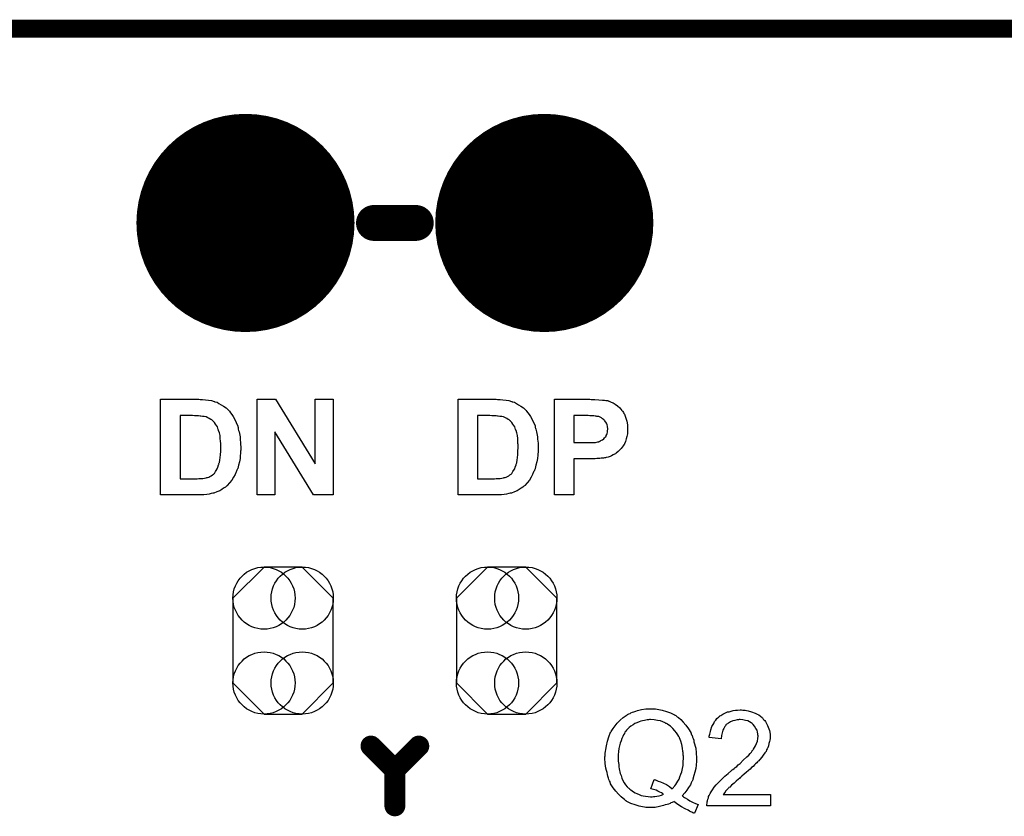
# Model space of a CAD drawing. Extents: x -0.07 to 0.95, y -0.15 to 2.1.
# Tile 24 of 25: x 0.32 to 0.65, y 1.84 to 2.1. Entities that reach past the tile are written whole.
import ezdxf

# ---------------------------------------------------------------- set-up
doc = ezdxf.new("R2010")
doc.units = 0
doc.layers.get('0').update_dxf_attribs({"linetype": 'CONTINUOUS'})
for name, color, linetype in [('gko', 6, 'CONTINUOUS'), ('gto', 2, 'CONTINUOUS'), ('gts', 1, 'CONTINUOUS')]:
    doc.layers.add(name, color=color, linetype=linetype)

# ---------------------------------------------------------------- blocks, each defined once
blk = doc.blocks.new('D30')
at = {"const_width": 0.006}
blk.add_lwpolyline([(-0.003, 0, 1), (0.003, 0, 1)], format="xyb", close=True, dxfattribs=at)
blk = doc.blocks.new('D61')
at = {"const_width": 0.0035}
blk.add_lwpolyline([(-0.00175, 0, 1), (0.00175, 0, 1)], format="xyb", close=True, dxfattribs=at)
blk = doc.blocks.new('D68')
blk.add_lwpolyline([(0.0168, -0.0142), (0.0168, 0.0142), (0.0064, 0.0246), (-0.0064, 0.0246), (-0.0168, 0.0142), (-0.0168, -0.0142), (-0.0064, -0.0246), (0.0064, -0.0246)], close=True)
for centre in [(-0.0064, 0.0142), (0.0064, 0.0142), (-0.0064, -0.0142), (0.0064, -0.0142)]:
    blk.add_circle(centre, 0.0104)
blk = doc.blocks.new('D36')
at = {"const_width": 0.0365}
blk.add_lwpolyline([(-0.01825, 0, 1), (0.01825, 0, 1)], format="xyb", close=True, dxfattribs=at)

msp = doc.modelspace()

# ---------------------------------------------------------------- linework, layer by layer
at = {"layer": 'gko', "color": 6, "const_width": 0.006}
msp.add_lwpolyline([(0.16, 2.1), (0.74, 2.1)], dxfattribs=at)
at = {"layer": 'gto', "color": 2}
for points, const_width in [([(0.443, 2.035), (0.457, 2.035)], 0.012), ([(0.442, 1.86), (0.45, 1.852)], 0.007), ([(0.45, 1.852), (0.458, 1.86)], 0.007), ([(0.45, 1.84), (0.45, 1.852)], 0.007)]:
    msp.add_lwpolyline(points, dxfattribs=dict(at, const_width=const_width))
for points in [[(0.3848, 1.9759), (0.3856, 1.9759), (0.3866, 1.9758), (0.3876, 1.9757), (0.3886, 1.9756), (0.3895, 1.9753), (0.3895, 1.9753), (0.3896, 1.9753), (0.3897, 1.9752), (0.3899, 1.9752), (0.3905, 1.975), (0.3911, 1.9746), (0.3919, 1.9742), (0.3927, 1.9737), (0.3935, 1.9731), (0.3943, 1.9724), (0.3943, 1.9724), (0.3944, 1.9723), (0.3946, 1.972), (0.395, 1.9715), (0.3954, 1.9709), (0.3959, 1.9702), (0.3964, 1.9693), (0.3969, 1.9683), (0.3973, 1.9672), (0.3973, 1.9671), (0.3974, 1.9671), (0.3974, 1.9669), (0.3975, 1.9666), (0.3976, 1.9664), (0.3976, 1.966), (0.3977, 1.9656), (0.3979, 1.9651), (0.398, 1.9646), (0.3981, 1.964), (0.3982, 1.9634), (0.3982, 1.9627), (0.3983, 1.9613), (0.3984, 1.9597), (0.3984, 1.9596), (0.3984, 1.9595), (0.3984, 1.9593), (0.3984, 1.959), (0.3983, 1.9586), (0.3983, 1.9583), (0.3983, 1.9578), (0.3982, 1.9573), (0.3982, 1.9562), (0.398, 1.9551), (0.3977, 1.954), (0.3974, 1.9529), (0.3974, 1.9528), (0.3973, 1.9527), (0.3972, 1.9525), (0.3971, 1.9523), (0.397, 1.952), (0.3969, 1.9517), (0.3965, 1.9508), (0.396, 1.95), (0.3954, 1.949), (0.3947, 1.9481), (0.3939, 1.9472), (0.3939, 1.9471), (0.3936, 1.9469), (0.3933, 1.9466), (0.3927, 1.9463), (0.3921, 1.9458), (0.3914, 1.9454), (0.3904, 1.945), (0.3894, 1.9446), (0.3894, 1.9446), (0.3893, 1.9446), (0.3892, 1.9446), (0.3891, 1.9446), (0.3885, 1.9445), (0.3879, 1.9443), (0.3871, 1.9442), (0.3861, 1.9441), (0.385, 1.944), (0.3837, 1.944), (0.3716, 1.944), (0.3716, 1.976), (0.3844, 1.976), (0.3848, 1.9759)], [(0.4293, 1.944), (0.4228, 1.944), (0.4098, 1.9651), (0.4098, 1.944), (0.4039, 1.944), (0.4039, 1.976), (0.4101, 1.976), (0.4233, 1.9544), (0.4233, 1.976), (0.4293, 1.976), (0.4293, 1.944)], [(0.4843, 1.9759), (0.4852, 1.9759), (0.4861, 1.9758), (0.4872, 1.9757), (0.4881, 1.9756), (0.489, 1.9753), (0.4891, 1.9753), (0.4891, 1.9753), (0.4893, 1.9752), (0.4895, 1.9752), (0.49, 1.975), (0.4907, 1.9746), (0.4914, 1.9742), (0.4922, 1.9737), (0.493, 1.9731), (0.4938, 1.9724), (0.4939, 1.9724), (0.4939, 1.9723), (0.4941, 1.972), (0.4945, 1.9715), (0.4949, 1.9709), (0.4954, 1.9702), (0.4959, 1.9693), (0.4964, 1.9683), (0.4969, 1.9672), (0.4969, 1.9671), (0.4969, 1.9671), (0.497, 1.9669), (0.497, 1.9666), (0.4971, 1.9664), (0.4972, 1.966), (0.4973, 1.9656), (0.4974, 1.9651), (0.4975, 1.9646), (0.4976, 1.964), (0.4977, 1.9634), (0.4977, 1.9627), (0.4979, 1.9613), (0.4979, 1.9597), (0.4979, 1.9596), (0.4979, 1.9595), (0.4979, 1.9593), (0.4979, 1.959), (0.4979, 1.9586), (0.4979, 1.9583), (0.4978, 1.9578), (0.4978, 1.9573), (0.4977, 1.9562), (0.4975, 1.9551), (0.4972, 1.954), (0.4969, 1.9529), (0.4969, 1.9528), (0.4969, 1.9527), (0.4968, 1.9525), (0.4967, 1.9523), (0.4966, 1.952), (0.4964, 1.9517), (0.496, 1.9508), (0.4956, 1.95), (0.495, 1.949), (0.4943, 1.9481), (0.4935, 1.9472), (0.4934, 1.9471), (0.4932, 1.9469), (0.4928, 1.9466), (0.4923, 1.9463), (0.4916, 1.9458), (0.4909, 1.9454), (0.49, 1.945), (0.489, 1.9446), (0.4889, 1.9446), (0.4889, 1.9446), (0.4887, 1.9446), (0.4886, 1.9446), (0.4881, 1.9445), (0.4874, 1.9443), (0.4866, 1.9442), (0.4857, 1.9441), (0.4845, 1.944), (0.4833, 1.944), (0.4712, 1.944), (0.4712, 1.976), (0.4839, 1.976), (0.4843, 1.9759)], [(0.5157, 1.9759), (0.5169, 1.9759), (0.5182, 1.9758), (0.5195, 1.9757), (0.5201, 1.9757), (0.5206, 1.9756), (0.5211, 1.9756), (0.5214, 1.9755), (0.5215, 1.9755), (0.5216, 1.9754), (0.5217, 1.9754), (0.5219, 1.9753), (0.5224, 1.9751), (0.5231, 1.9748), (0.5237, 1.9744), (0.5245, 1.9738), (0.5253, 1.9732), (0.526, 1.9723), (0.526, 1.9723), (0.5261, 1.9722), (0.5262, 1.9721), (0.5263, 1.9719), (0.5265, 1.9716), (0.5266, 1.9713), (0.5268, 1.971), (0.527, 1.9707), (0.5273, 1.9697), (0.5276, 1.9687), (0.5278, 1.9675), (0.5279, 1.9661), (0.5279, 1.9661), (0.5279, 1.966), (0.5279, 1.9659), (0.5279, 1.9656), (0.5279, 1.9654), (0.5279, 1.9651), (0.5278, 1.9644), (0.5276, 1.9636), (0.5274, 1.9628), (0.5272, 1.9619), (0.5268, 1.9611), (0.5268, 1.961), (0.5266, 1.9608), (0.5264, 1.9604), (0.5261, 1.96), (0.5257, 1.9595), (0.5252, 1.959), (0.5247, 1.9585), (0.5241, 1.958), (0.524, 1.958), (0.5238, 1.9578), (0.5235, 1.9576), (0.5231, 1.9574), (0.5225, 1.9571), (0.522, 1.9569), (0.5214, 1.9567), (0.5207, 1.9565), (0.5207, 1.9565), (0.5205, 1.9564), (0.5203, 1.9564), (0.5201, 1.9564), (0.5198, 1.9563), (0.5195, 1.9563), (0.519, 1.9563), (0.5186, 1.9562), (0.5181, 1.9562), (0.5176, 1.9562), (0.517, 1.9561), (0.5163, 1.9561), (0.5156, 1.9561), (0.5099, 1.9561), (0.5099, 1.944), (0.5034, 1.944), (0.5034, 1.976), (0.5152, 1.976), (0.5157, 1.9759)], [(0.3823, 1.9706), (0.3781, 1.9706), (0.3781, 1.9494), (0.3838, 1.9494), (0.3844, 1.9495), (0.385, 1.9495), (0.3857, 1.9495), (0.3863, 1.9496), (0.3868, 1.9497), (0.3869, 1.9497), (0.3871, 1.9498), (0.3873, 1.9499), (0.3877, 1.95), (0.3881, 1.9502), (0.3885, 1.9504), (0.389, 1.9507), (0.3894, 1.951), (0.3894, 1.9511), (0.3896, 1.9512), (0.3897, 1.9514), (0.39, 1.9518), (0.3902, 1.9522), (0.3905, 1.9527), (0.3908, 1.9533), (0.391, 1.9541), (0.391, 1.9541), (0.3911, 1.9542), (0.3911, 1.9543), (0.3911, 1.9545), (0.3912, 1.9547), (0.3913, 1.9549), (0.3914, 1.9556), (0.3915, 1.9565), (0.3916, 1.9574), (0.3917, 1.9586), (0.3917, 1.9599), (0.3917, 1.96), (0.3917, 1.9601), (0.3917, 1.9603), (0.3917, 1.9605), (0.3917, 1.9609), (0.3917, 1.9612), (0.3916, 1.962), (0.3915, 1.9629), (0.3915, 1.9639), (0.3913, 1.9648), (0.391, 1.9656), (0.391, 1.9657), (0.391, 1.9657), (0.3909, 1.9659), (0.3908, 1.9663), (0.3906, 1.9668), (0.3903, 1.9672), (0.39, 1.9677), (0.3896, 1.9683), (0.3892, 1.9687), (0.3891, 1.9688), (0.389, 1.9689), (0.3887, 1.9691), (0.3884, 1.9693), (0.3879, 1.9696), (0.3874, 1.9698), (0.3869, 1.9701), (0.3862, 1.9702), (0.3862, 1.9702), (0.386, 1.9703), (0.3856, 1.9703), (0.3851, 1.9704), (0.3848, 1.9704), (0.3843, 1.9705), (0.3839, 1.9705), (0.3835, 1.9705), (0.3829, 1.9705), (0.3823, 1.9706)], [(0.4818, 1.9706), (0.4776, 1.9706), (0.4776, 1.9494), (0.4833, 1.9494), (0.4839, 1.9495), (0.4846, 1.9495), (0.4852, 1.9495), (0.4858, 1.9496), (0.4863, 1.9497), (0.4864, 1.9497), (0.4866, 1.9498), (0.4869, 1.9499), (0.4872, 1.95), (0.4877, 1.9502), (0.4881, 1.9504), (0.4885, 1.9507), (0.4889, 1.951), (0.489, 1.9511), (0.4891, 1.9512), (0.4893, 1.9514), (0.4895, 1.9518), (0.4897, 1.9522), (0.4901, 1.9527), (0.4903, 1.9533), (0.4906, 1.9541), (0.4906, 1.9541), (0.4906, 1.9542), (0.4906, 1.9543), (0.4907, 1.9545), (0.4908, 1.9547), (0.4908, 1.9549), (0.4909, 1.9556), (0.491, 1.9565), (0.4912, 1.9574), (0.4912, 1.9586), (0.4913, 1.9599), (0.4913, 1.96), (0.4913, 1.9601), (0.4913, 1.9603), (0.4913, 1.9605), (0.4913, 1.9609), (0.4912, 1.9612), (0.4912, 1.962), (0.4911, 1.9629), (0.491, 1.9639), (0.4908, 1.9648), (0.4906, 1.9656), (0.4906, 1.9657), (0.4905, 1.9657), (0.4904, 1.9659), (0.4903, 1.9663), (0.4901, 1.9668), (0.4898, 1.9672), (0.4895, 1.9677), (0.4891, 1.9683), (0.4887, 1.9687), (0.4887, 1.9688), (0.4885, 1.9689), (0.4883, 1.9691), (0.4879, 1.9693), (0.4875, 1.9696), (0.487, 1.9698), (0.4864, 1.9701), (0.4858, 1.9702), (0.4857, 1.9702), (0.4855, 1.9703), (0.4851, 1.9703), (0.4846, 1.9704), (0.4843, 1.9704), (0.4839, 1.9705), (0.4835, 1.9705), (0.483, 1.9705), (0.4824, 1.9705), (0.4818, 1.9706)], [(0.5147, 1.9706), (0.5099, 1.9706), (0.5099, 1.9615), (0.5143, 1.9615), (0.5146, 1.9615), (0.5155, 1.9615), (0.5163, 1.9616), (0.5171, 1.9616), (0.5179, 1.9618), (0.5182, 1.9618), (0.5185, 1.9619), (0.5185, 1.962), (0.5187, 1.962), (0.5189, 1.9622), (0.5192, 1.9623), (0.5195, 1.9625), (0.5199, 1.9628), (0.5202, 1.9631), (0.5205, 1.9635), (0.5206, 1.9635), (0.5207, 1.9637), (0.5207, 1.9639), (0.5209, 1.9642), (0.521, 1.9646), (0.5212, 1.965), (0.5212, 1.9655), (0.5213, 1.966), (0.5213, 1.9661), (0.5213, 1.9663), (0.5212, 1.9666), (0.5211, 1.967), (0.521, 1.9675), (0.5208, 1.968), (0.5206, 1.9684), (0.5202, 1.9689), (0.5201, 1.9689), (0.52, 1.9691), (0.5198, 1.9693), (0.5195, 1.9695), (0.5191, 1.9698), (0.5187, 1.97), (0.5182, 1.9702), (0.5176, 1.9703), (0.5176, 1.9703), (0.5174, 1.9704), (0.517, 1.9704), (0.5166, 1.9705), (0.516, 1.9705), (0.5156, 1.9705), (0.5152, 1.9705), (0.5147, 1.9706)], [(0.5364, 1.8725), (0.5368, 1.8725), (0.5372, 1.8724), (0.5378, 1.8723), (0.5383, 1.8722), (0.5395, 1.872), (0.5409, 1.8716), (0.5422, 1.8711), (0.5429, 1.8708), (0.5436, 1.8704), (0.5437, 1.8703), (0.5438, 1.8703), (0.544, 1.8702), (0.5442, 1.87), (0.5445, 1.8698), (0.5449, 1.8695), (0.5457, 1.8689), (0.5465, 1.868), (0.5474, 1.867), (0.5483, 1.8658), (0.549, 1.8645), (0.549, 1.8644), (0.5491, 1.8643), (0.5492, 1.8641), (0.5493, 1.8638), (0.5495, 1.8635), (0.5496, 1.863), (0.5498, 1.8625), (0.55, 1.862), (0.5501, 1.8614), (0.5503, 1.8607), (0.5505, 1.86), (0.5507, 1.8593), (0.5508, 1.8577), (0.5509, 1.856), (0.5509, 1.8559), (0.5509, 1.8558), (0.5509, 1.8556), (0.5509, 1.8553), (0.5509, 1.855), (0.5509, 1.8545), (0.5508, 1.8541), (0.5508, 1.8536), (0.5507, 1.8525), (0.5504, 1.8513), (0.5501, 1.8501), (0.5497, 1.8489), (0.5497, 1.8488), (0.5497, 1.8487), (0.5496, 1.8485), (0.5495, 1.8483), (0.5494, 1.8481), (0.5492, 1.8477), (0.5489, 1.847), (0.5483, 1.8461), (0.5477, 1.8452), (0.547, 1.8443), (0.5461, 1.8434), (0.5462, 1.8434), (0.5463, 1.8433), (0.5464, 1.8432), (0.5466, 1.843), (0.5469, 1.8428), (0.5472, 1.8427), (0.5479, 1.8422), (0.5487, 1.8417), (0.5496, 1.8412), (0.5506, 1.8408), (0.5515, 1.8404), (0.5503, 1.8375), (0.5502, 1.8375), (0.5501, 1.8375), (0.55, 1.8376), (0.5497, 1.8377), (0.5494, 1.8379), (0.549, 1.838), (0.5486, 1.8382), (0.5481, 1.8385), (0.5471, 1.839), (0.5459, 1.8397), (0.5447, 1.8405), (0.5434, 1.8414), (0.5434, 1.8414), (0.5433, 1.8413), (0.543, 1.8412), (0.5428, 1.8411), (0.5424, 1.841), (0.5421, 1.8408), (0.5416, 1.8406), (0.5411, 1.8404), (0.5405, 1.8403), (0.5399, 1.8401), (0.5386, 1.8398), (0.5371, 1.8395), (0.5363, 1.8395), (0.5355, 1.8394), (0.5351, 1.8394), (0.5348, 1.8395), (0.5344, 1.8395), (0.534, 1.8395), (0.5335, 1.8396), (0.5329, 1.8397), (0.5317, 1.8399), (0.5304, 1.8403), (0.529, 1.8408), (0.5283, 1.8411), (0.5276, 1.8415), (0.5276, 1.8416), (0.5275, 1.8416), (0.5273, 1.8417), (0.5271, 1.8419), (0.5268, 1.8421), (0.5264, 1.8424), (0.5257, 1.843), (0.5248, 1.8439), (0.5239, 1.8449), (0.523, 1.846), (0.5222, 1.8474), (0.5222, 1.8474), (0.5222, 1.8476), (0.5221, 1.8477), (0.522, 1.848), (0.5218, 1.8484), (0.5216, 1.8488), (0.5215, 1.8493), (0.5213, 1.8499), (0.5211, 1.8505), (0.521, 1.8511), (0.5208, 1.8518), (0.5206, 1.8526), (0.5204, 1.8542), (0.5203, 1.8559), (0.5203, 1.856), (0.5203, 1.8562), (0.5203, 1.8564), (0.5204, 1.8567), (0.5204, 1.8571), (0.5204, 1.8576), (0.5205, 1.8582), (0.5206, 1.8588), (0.5208, 1.8601), (0.5211, 1.8616), (0.5216, 1.8631), (0.5222, 1.8646), (0.5223, 1.8646), (0.5223, 1.8647), (0.5224, 1.8649), (0.5226, 1.8652), (0.5228, 1.8655), (0.523, 1.8659), (0.5237, 1.8668), (0.5244, 1.8677), (0.5254, 1.8687), (0.5264, 1.8696), (0.5277, 1.8705), (0.5277, 1.8705), (0.5279, 1.8706), (0.5281, 1.8707), (0.5283, 1.8708), (0.5287, 1.8709), (0.529, 1.8711), (0.5295, 1.8713), (0.53, 1.8715), (0.5306, 1.8717), (0.5312, 1.8719), (0.5325, 1.8722), (0.534, 1.8724), (0.5348, 1.8725), (0.5361, 1.8725), (0.5364, 1.8725)], [(0.5664, 1.872), (0.5667, 1.872), (0.5672, 1.872), (0.5677, 1.8719), (0.5682, 1.8718), (0.5694, 1.8714), (0.5706, 1.871), (0.5712, 1.8707), (0.5718, 1.8704), (0.5724, 1.87), (0.5729, 1.8695), (0.5729, 1.8695), (0.573, 1.8694), (0.5731, 1.8692), (0.5733, 1.869), (0.5735, 1.8688), (0.5738, 1.8685), (0.574, 1.8682), (0.5743, 1.8678), (0.5747, 1.8669), (0.5752, 1.8658), (0.5754, 1.8652), (0.5755, 1.8646), (0.5756, 1.8639), (0.5756, 1.8632), (0.5756, 1.8631), (0.5756, 1.8629), (0.5756, 1.8625), (0.5755, 1.862), (0.5754, 1.8615), (0.5752, 1.8608), (0.575, 1.8601), (0.5748, 1.8594), (0.5747, 1.8593), (0.5746, 1.8591), (0.5744, 1.8587), (0.5742, 1.8582), (0.5738, 1.8577), (0.5733, 1.857), (0.5728, 1.8563), (0.5721, 1.8555), (0.572, 1.8554), (0.5718, 1.8551), (0.5716, 1.8549), (0.5714, 1.8547), (0.5711, 1.8544), (0.5707, 1.854), (0.5703, 1.8537), (0.5699, 1.8532), (0.5694, 1.8528), (0.5689, 1.8523), (0.5683, 1.8518), (0.5676, 1.8512), (0.5669, 1.8506), (0.5661, 1.8499), (0.5661, 1.8499), (0.566, 1.8498), (0.5658, 1.8496), (0.5656, 1.8495), (0.5653, 1.8492), (0.565, 1.8489), (0.5642, 1.8483), (0.5635, 1.8476), (0.5627, 1.8469), (0.5621, 1.8463), (0.5618, 1.8461), (0.5616, 1.8459), (0.5615, 1.8458), (0.5614, 1.8457), (0.5612, 1.8455), (0.561, 1.8452), (0.5607, 1.8449), (0.5605, 1.8446), (0.5599, 1.8438), (0.5757, 1.8438), (0.5757, 1.84), (0.5544, 1.84), (0.5544, 1.84), (0.5544, 1.8402), (0.5544, 1.8405), (0.5545, 1.8409), (0.5545, 1.8413), (0.5546, 1.8417), (0.5547, 1.8422), (0.5549, 1.8427), (0.5549, 1.8428), (0.555, 1.8428), (0.555, 1.8431), (0.5552, 1.8435), (0.5555, 1.8441), (0.5559, 1.8447), (0.5563, 1.8454), (0.5568, 1.8462), (0.5575, 1.847), (0.5575, 1.847), (0.5576, 1.8471), (0.5578, 1.8473), (0.5582, 1.8477), (0.5588, 1.8483), (0.5595, 1.849), (0.5604, 1.8499), (0.5615, 1.8508), (0.5626, 1.8518), (0.5627, 1.8518), (0.5629, 1.852), (0.5631, 1.8522), (0.5635, 1.8525), (0.5639, 1.8528), (0.5644, 1.8532), (0.5649, 1.8537), (0.5655, 1.8542), (0.5666, 1.8553), (0.5678, 1.8564), (0.5684, 1.857), (0.5689, 1.8575), (0.5693, 1.858), (0.5697, 1.8586), (0.5697, 1.8586), (0.5698, 1.8586), (0.5699, 1.8588), (0.57, 1.859), (0.5703, 1.8595), (0.5707, 1.8601), (0.571, 1.8608), (0.5713, 1.8616), (0.5715, 1.8625), (0.5716, 1.8633), (0.5716, 1.8634), (0.5716, 1.8634), (0.5715, 1.8637), (0.5715, 1.8641), (0.5714, 1.8647), (0.5712, 1.8653), (0.5708, 1.8659), (0.5704, 1.8666), (0.5699, 1.8672), (0.5698, 1.8673), (0.5696, 1.8675), (0.5692, 1.8678), (0.5687, 1.8681), (0.5681, 1.8684), (0.5673, 1.8686), (0.5665, 1.8688), (0.5655, 1.8689), (0.5652, 1.8689), (0.565, 1.8688), (0.5645, 1.8688), (0.5638, 1.8686), (0.5631, 1.8684), (0.5623, 1.8681), (0.5616, 1.8677), (0.5609, 1.8672), (0.5608, 1.8671), (0.5606, 1.8668), (0.5604, 1.8665), (0.5601, 1.8659), (0.5598, 1.8653), (0.5595, 1.8644), (0.5593, 1.8635), (0.5592, 1.8624), (0.5552, 1.8629), (0.5552, 1.8629), (0.5552, 1.863), (0.5552, 1.8633), (0.5553, 1.8636), (0.5554, 1.864), (0.5555, 1.8644), (0.5556, 1.8649), (0.5557, 1.8654), (0.5561, 1.8665), (0.5567, 1.8676), (0.557, 1.8682), (0.5574, 1.8687), (0.5578, 1.8692), (0.5583, 1.8697), (0.5583, 1.8697), (0.5584, 1.8698), (0.5586, 1.8699), (0.5588, 1.8701), (0.5591, 1.8702), (0.5594, 1.8704), (0.5598, 1.8707), (0.5602, 1.8709), (0.5607, 1.8711), (0.5613, 1.8714), (0.5619, 1.8715), (0.5625, 1.8717), (0.5632, 1.8719), (0.564, 1.872), (0.5647, 1.872), (0.5656, 1.8721), (0.566, 1.8721), (0.5664, 1.872)], [(0.5356, 1.8689), (0.5352, 1.8689), (0.5349, 1.8688), (0.5344, 1.8688), (0.534, 1.8687), (0.5335, 1.8686), (0.5329, 1.8684), (0.5323, 1.8683), (0.5317, 1.8681), (0.531, 1.8678), (0.5303, 1.8675), (0.5297, 1.8671), (0.529, 1.8666), (0.5284, 1.8662), (0.5278, 1.8656), (0.5277, 1.8655), (0.5276, 1.8654), (0.5275, 1.8653), (0.5273, 1.865), (0.527, 1.8647), (0.5268, 1.8642), (0.5265, 1.8637), (0.5263, 1.8632), (0.5259, 1.8625), (0.5257, 1.8618), (0.5254, 1.861), (0.5252, 1.8601), (0.525, 1.8592), (0.5248, 1.8582), (0.5247, 1.8571), (0.5247, 1.8559), (0.5247, 1.8558), (0.5247, 1.8556), (0.5247, 1.8553), (0.5247, 1.8549), (0.5248, 1.8544), (0.5249, 1.8538), (0.525, 1.8531), (0.5251, 1.8524), (0.5254, 1.8508), (0.5257, 1.8501), (0.526, 1.8493), (0.5263, 1.8485), (0.5267, 1.8477), (0.5272, 1.847), (0.5277, 1.8464), (0.5278, 1.8463), (0.5279, 1.8462), (0.5281, 1.846), (0.5283, 1.8459), (0.5286, 1.8456), (0.529, 1.8453), (0.5294, 1.845), (0.5299, 1.8447), (0.5304, 1.8444), (0.531, 1.8441), (0.5317, 1.8438), (0.5324, 1.8435), (0.5331, 1.8434), (0.5339, 1.8432), (0.5348, 1.8431), (0.5356, 1.843), (0.5361, 1.843), (0.5365, 1.8431), (0.537, 1.8431), (0.5377, 1.8432), (0.5384, 1.8434), (0.5392, 1.8436), (0.5399, 1.8439), (0.5398, 1.8439), (0.5396, 1.8441), (0.5392, 1.8443), (0.5387, 1.8446), (0.538, 1.8449), (0.5374, 1.8452), (0.5366, 1.8455), (0.5357, 1.8457), (0.5368, 1.8488), (0.5368, 1.8488), (0.537, 1.8487), (0.5372, 1.8487), (0.5374, 1.8486), (0.5377, 1.8485), (0.5381, 1.8483), (0.5389, 1.848), (0.5399, 1.8476), (0.5409, 1.8471), (0.5419, 1.8465), (0.5428, 1.8457), (0.5429, 1.8458), (0.543, 1.8459), (0.5432, 1.8461), (0.5434, 1.8464), (0.5437, 1.8467), (0.544, 1.8471), (0.5444, 1.8477), (0.5447, 1.8483), (0.5451, 1.8489), (0.5454, 1.8497), (0.5457, 1.8506), (0.546, 1.8514), (0.5463, 1.8525), (0.5465, 1.8535), (0.5465, 1.8547), (0.5466, 1.8559), (0.5466, 1.856), (0.5466, 1.8561), (0.5466, 1.8563), (0.5466, 1.8566), (0.5465, 1.8569), (0.5465, 1.8573), (0.5465, 1.8578), (0.5464, 1.8582), (0.5463, 1.8593), (0.546, 1.8605), (0.5457, 1.8616), (0.5453, 1.8627), (0.5453, 1.8628), (0.5452, 1.8629), (0.5451, 1.863), (0.545, 1.8632), (0.5447, 1.8637), (0.5443, 1.8644), (0.5437, 1.8651), (0.543, 1.8659), (0.5422, 1.8666), (0.5414, 1.8672), (0.5413, 1.8672), (0.5413, 1.8673), (0.5411, 1.8674), (0.5409, 1.8675), (0.5407, 1.8676), (0.5404, 1.8678), (0.5397, 1.8681), (0.5389, 1.8684), (0.5379, 1.8686), (0.5368, 1.8688), (0.5356, 1.8689)]]:
    msp.add_lwpolyline(points, dxfattribs=at)

# ---------------------------------------------------------------- block references
at = {"layer": 'gto'}
for name, p in [('D30', (0.443, 2.035)), ('D30', (0.457, 2.035)), ('D61', (0.442, 1.86)), ('D61', (0.458, 1.86)), ('D61', (0.45, 1.852)), ('D61', (0.45, 1.852)), ('D61', (0.45, 1.852)), ('D61', (0.45, 1.84))]:
    msp.add_blockref(name, p, dxfattribs=at)
at = {"layer": 'gts'}
for name, p in [('D36', (0.4, 2.035)), ('D36', (0.5, 2.035)), ('D68', (0.4126, 1.8953)), ('D68', (0.4874, 1.8953))]:
    msp.add_blockref(name, p, dxfattribs=at)

doc.saveas('drawing.dxf')
